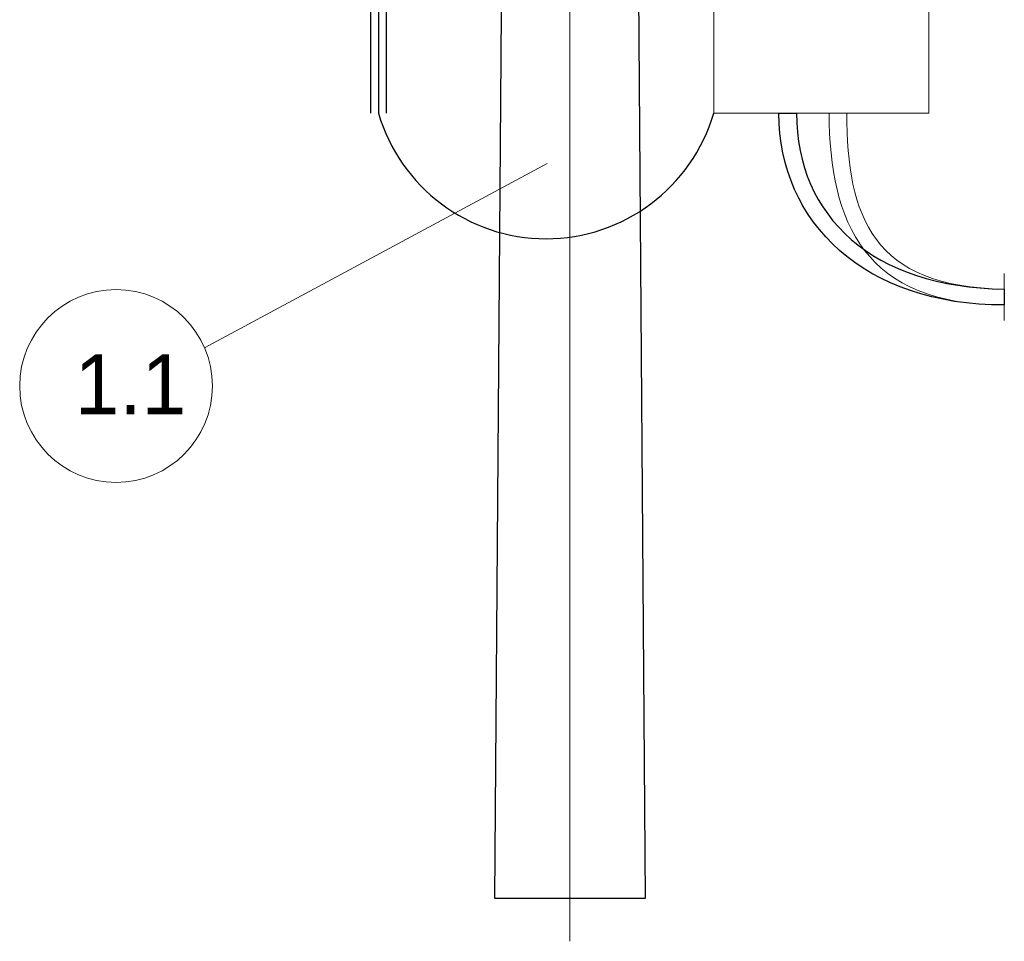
# Model space of a CAD drawing. Header units: centimetres. Extents: x -7 to 187, y -110 to 8.
# Tile 3 of 40: x 0.7 to 3.98, y -7.16 to -4.09. Entities that reach past the tile are written whole.
import ezdxf
from ezdxf.lldxf.tags import DXFTag

# ---------------------------------------------------------------- set-up
doc = ezdxf.new("R2010")
doc.units = ezdxf.units.CM
doc.header["$MEASUREMENT"] = 0
doc.layers.add('Warstwa 1', color=7, linetype='Continuous')
tags = doc.linetypes.add('New Line3', pattern=[7.6, 5.9, -0.7, 0.3, -0.7]).pattern_tags.tags
tags[10:11] = [DXFTag(74, 4), DXFTag(75, 0), DXFTag(340, '0'), DXFTag(46, 1.0), DXFTag(50, 0.0), DXFTag(44, 0.0), DXFTag(45, 0.0)]
tags[8:9] = [DXFTag(74, 4), DXFTag(75, 0), DXFTag(340, '0'), DXFTag(46, 1.0), DXFTag(50, 0.0), DXFTag(44, 0.0), DXFTag(45, 0.0)]
tags[6:7] = [DXFTag(74, 4), DXFTag(75, 0), DXFTag(340, '0'), DXFTag(46, 1.0), DXFTag(50, 0.0), DXFTag(44, 0.0), DXFTag(45, 0.0)]
tags[4:5] = [DXFTag(74, 4), DXFTag(75, 0), DXFTag(340, '0'), DXFTag(46, 1.0), DXFTag(50, 0.0), DXFTag(44, 0.0), DXFTag(45, 0.0)]

msp = doc.modelspace()

# ---------------------------------------------------------------- linework, layer by layer
for points in [[(1.8705, -2.5424), (1.8705, -4.401)], [(1.8968, -2.5423), (1.8968, -4.401)], [(1.9228, -2.5423), (1.9228, -4.401)]]:
    msp.add_lwpolyline(points)
msp.add_arc((2.4557, -4.237), 0.5825, 196.3469, 343.6531)
at = {"layer": 'Warstwa 1', "linetype": 'New Line3', "lineweight": 18}
msp.add_open_spline([(2.5354, -7.1616), (2.5354, -7.1616), (2.5354, 0.265), (2.5354, 0.265)], degree=3, dxfattribs=at)
at = {"layer": 'Warstwa 1'}
for points in [[(2.7875, -7.0181), (2.7875, -7.0181), (2.2833, -7.0181), (2.2833, -7.0181), (2.2833, -7.0181), (2.2833, -7.0181), (2.3369, 0.0731), (2.3369, 0.0731), (2.3369, 0.0731), (2.3369, 0.0731), (2.7348, 0.0731), (2.7348, 0.0731), (2.7348, 0.0731), (2.7348, 0.0731), (2.7875, -7.0181), (2.7875, -7.0181)], [(3.9838, -5.0402), (3.9838, -5.0402), (3.9836, -4.9874), (3.9836, -4.9874), (3.9836, -4.9874), (3.5468, -4.9818), (3.2907, -4.7465), (3.291, -4.401), (3.291, -4.401), (3.291, -4.401), (3.2322, -4.4013), (3.2322, -4.4013), (3.2322, -4.4013), (3.2328, -4.7661), (3.5196, -5.042), (3.9838, -5.0402)]]:
    msp.add_open_spline(points, degree=3, knots=[0, 0, 0, 0, 0.2, 0.2, 0.2, 0.2, 0.4, 0.4, 0.4, 0.4, 0.6, 0.6, 0.6, 0.6, 1, 1, 1, 1], dxfattribs=at)
at = {"layer": 'Warstwa 1', "lineweight": 20}
for points in [[(2.7875, -7.0181), (2.7875, -7.0181), (2.2833, -7.0181), (2.2833, -7.0181), (2.2833, -7.0181), (2.2833, -7.0181), (2.3369, 0.0731), (2.3369, 0.0731), (2.3369, 0.0731), (2.3369, 0.0731), (2.7348, 0.0731), (2.7348, 0.0731), (2.7348, 0.0731), (2.7348, 0.0731), (2.7875, -7.0181), (2.7875, -7.0181)], [(3.0147, -4.401), (3.0147, -4.401), (3.7326, -4.401), (3.7326, -4.401), (3.7326, -4.401), (3.7326, -4.401), (3.7326, -2.7226), (3.7326, -2.7226), (3.7326, -2.7226), (3.7326, -2.7226), (3.0147, -2.7226), (3.0147, -2.7226), (3.0147, -2.7226), (3.0147, -2.7226), (3.0147, -4.401), (3.0147, -4.401)]]:
    msp.add_open_spline(points, degree=3, knots=[0, 0, 0, 0, 0.2, 0.2, 0.2, 0.2, 0.4, 0.4, 0.4, 0.4, 0.6, 0.6, 0.6, 0.6, 1, 1, 1, 1], dxfattribs=at)
at = {"layer": 'Warstwa 1', "lineweight": 18}
for points in [[(3.9838, -5.0402), (3.9838, -5.0402), (3.9836, -4.9874), (3.9836, -4.9874), (3.9836, -4.9874), (3.5468, -4.9818), (3.2907, -4.7465), (3.291, -4.401), (3.291, -4.401), (3.291, -4.401), (3.2322, -4.4013), (3.2322, -4.4013), (3.2322, -4.4013), (3.2328, -4.7661), (3.5196, -5.042), (3.9838, -5.0402)], [(3.9838, -5.0402), (3.9838, -5.0402), (3.9836, -4.9874), (3.9836, -4.9874), (3.9836, -4.9874), (3.5468, -4.9818), (3.4582, -4.7465), (3.4586, -4.401), (3.4586, -4.401), (3.4586, -4.401), (3.3997, -4.4013), (3.3997, -4.4013), (3.3997, -4.4013), (3.4004, -4.7661), (3.5196, -5.042), (3.9838, -5.0402)], [(1.0218, -4.989), (1.1993, -4.989), (1.3432, -5.1329), (1.3432, -5.3104), (1.3432, -5.3104), (1.3432, -5.4879), (1.1993, -5.6318), (1.0218, -5.6318), (1.0218, -5.6318), (0.8443, -5.6318), (0.7004, -5.4879), (0.7004, -5.3104), (0.7004, -5.3104), (0.7004, -5.1329), (0.8443, -4.989), (1.0218, -4.989)]]:
    msp.add_open_spline(points, degree=3, knots=[0, 0, 0, 0, 0.2, 0.2, 0.2, 0.2, 0.4, 0.4, 0.4, 0.4, 0.6, 0.6, 0.6, 0.6, 1, 1, 1, 1], dxfattribs=at)
for points in [[(2.4591, -4.5683), (2.4591, -4.5683), (1.3169, -5.183), (1.3169, -5.183)], [(3.9838, -4.9352), (3.9838, -4.9352), (3.9838, -5.0923), (3.9838, -5.0923)]]:
    msp.add_open_spline(points, degree=3, dxfattribs=at)

# ---------------------------------------------------------------- texts
at = {"insert": (0.884, -5.2046), "char_height": 0.2, "width": 0.18362, "attachment_point": 1}
msp.add_mtext('1.1', dxfattribs=at)

doc.saveas('drawing.dxf')
